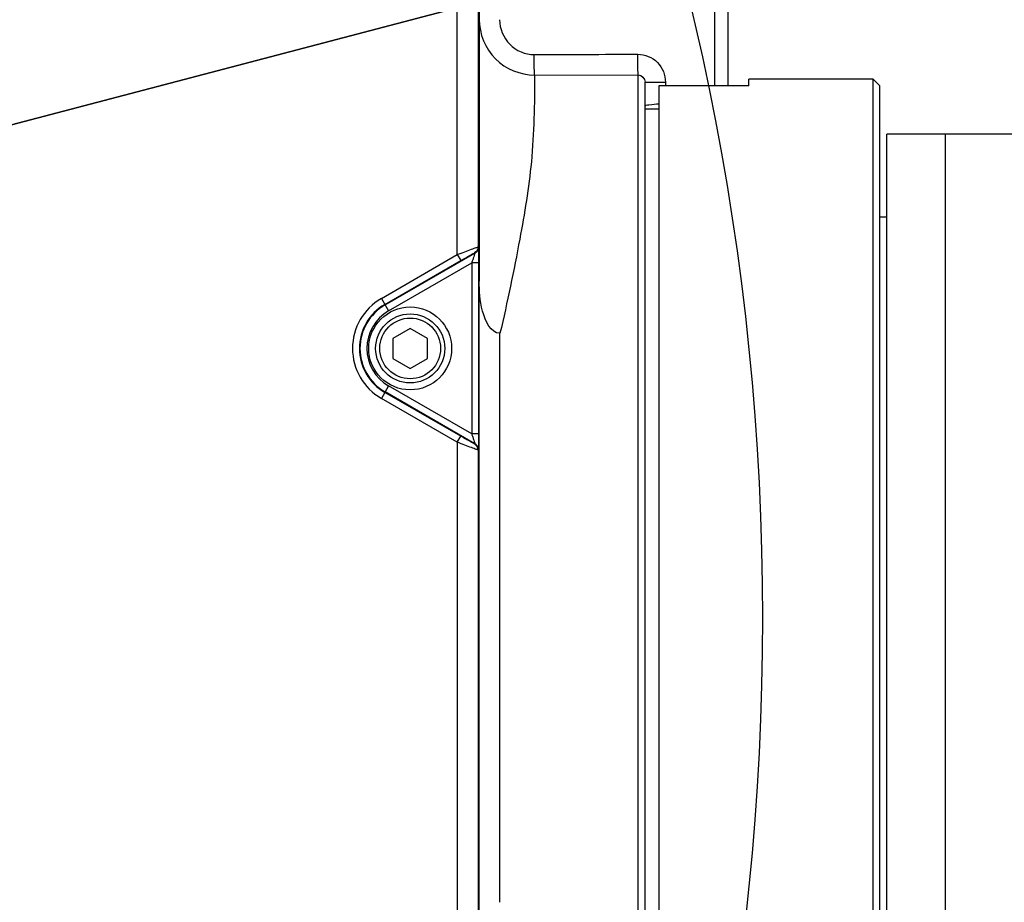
# Model space of a CAD drawing. Header units: millimetres. Extents: x 0 to 8410, y 0 to 5940.
# Tile 69 of 122: x 4703 to 4845, y 807 to 935. Entities that reach past the tile are written whole.
import ezdxf

# ---------------------------------------------------------------- set-up
doc = ezdxf.new("R2010")
doc.units = ezdxf.units.MM
doc.header["$LTSCALE"] = 462.55
doc.layers.get('0').update_dxf_attribs({"linetype": 'CONTINUOUS'})
for name, color, linetype in [('204101000016_DXF_DIMENSION', 7, 'CONTINUOUS'), ('304102000036DXF_CONTINUOUS_LINE', 7, 'CONTINUOUS'), ('304102000037DXF_CONTINUOUS_LINE', 7, 'CONTINUOUS'), ('304102000039DXF_CONTINUOUS_LINE', 7, 'CONTINUOUS'), ('304104000158DXF_CONTINUOUS_LINE', 7, 'CONTINUOUS'), ('304104000164DXF_CONTINUOUS_LINE', 7, 'CONTINUOUS'), ('501023000046DXF_CONTINUOUS_LINE', 7, 'CONTINUOUS'), ('504021000002DXF_CONTINUOUS_LINE', 7, 'CONTINUOUS')]:
    doc.layers.add(name, color=color, linetype=linetype)
doc.styles.get("Standard").update_dxf_attribs({"font": 'txt', "width": 0.7})
doc.dimstyles.new('DIMSTYLE_1', dxfattribs={"dimtxt": 90, "dimasz": 50, "dimexe": 1.5, "dimexo": 0, "dimtad": 1, "dimdsep": 46, "dimtxsty": 'Standard', "dimblk": '_FILLED', "dimblk1": '_FILLED', "dimblk2": '_FILLED', "dimcen": 0.09, "dimclrt": 5, "dimazin": 2, "dimtp": 0.01, "dimtm": 0.01, "dimtfac": 1, "dimtofl": 0, "dimtmove": 0, "dimatfit": 3, "dimldrblk": '_FILLED', "dimfxl": 1, "dimtolj": 1, "dimarcsym": 0})
doc.dimstyles.new('DIMSTYLE_8', dxfattribs={"dimtxt": 90, "dimasz": 50, "dimexe": 1.5, "dimexo": 0, "dimtad": 1, "dimdec": 0, "dimdsep": 46, "dimtxsty": 'Standard', "dimblk": '_FILLED', "dimblk1": '_FILLED', "dimblk2": '_FILLED', "dimcen": 0.09, "dimclrt": 5, "dimazin": 2, "dimtfac": 1, "dimtdec": 0, "dimtofl": 0, "dimtmove": 0, "dimatfit": 3, "dimldrblk": '_FILLED', "dimfxl": 1, "dimtolj": 1, "dimarcsym": 0})
doc.dimstyles.new('DIMSTYLE_9', dxfattribs={"dimtxt": 90, "dimasz": 50, "dimexe": 1.5, "dimexo": 0, "dimgap": 4.5, "dimtad": 0, "dimtih": 1, "dimtoh": 1, "dimdec": 1, "dimdsep": 46, "dimtxsty": 'Standard', "dimblk": '_FILLED', "dimblk1": '_FILLED', "dimblk2": '_FILLED', "dimcen": 0.09, "dimclrt": 5, "dimazin": 2, "dimtp": 0.5, "dimtm": 0.5, "dimtfac": 1, "dimtdec": 4, "dimtofl": 0, "dimtmove": 0, "dimatfit": 3, "dimldrblk": '_FILLED', "dimfxl": 1, "dimtolj": 1, "dimarcsym": 0})

# ---------------------------------------------------------------- blocks, each defined once
blk = doc.blocks.new('_FILLED')
at = {"color": 0, "linetype": 'ByBlock'}
blk.add_solid([(0, 0), (-1, 0.17), (-1, -0.17)], dxfattribs=at)
blk = doc.blocks.new('*D1')
at = {"layer": '204101000016_DXF_DIMENSION', "color": 2, "linetype": 'Continuous'}
for p, q in [((4706.85, 588.13), (4430.23, 848.67)), ((4430.23, 848.67), (5110.01, 208.38)), ((4706.85, 588.13), (4706.85, 588.13))]:
    blk.add_line(p, q, dxfattribs=at)
at = {"layer": '204101000016_DXF_DIMENSION', "color": 2, "linetype": 'Continuous', "xscale": 50, "yscale": 50, "zscale": 50, "rotation": 136.7128453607}
blk.add_blockref('_FILLED', (4706.85, 588.13), dxfattribs=at)
blk = doc.blocks.new('*D29')
at = {"layer": '204101000016_DXF_DIMENSION', "color": 2, "linetype": 'Continuous'}
for p, q in [((4430.23, 848.67), (6760.01, 1461.49)), ((6365.67, 1357.76), (4430.23, 848.67)), ((6365.67, 1357.76), (6365.67, 1357.76))]:
    blk.add_line(p, q, dxfattribs=at)
at = {"layer": '204101000016_DXF_DIMENSION', "color": 2, "linetype": 'Continuous', "xscale": 50, "yscale": 50, "zscale": 50, "rotation": 194.7380830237}
blk.add_blockref('_FILLED', (6365.67, 1357.76), dxfattribs=at)
blk = doc.blocks.new('*D31')
at = {"layer": '204101000016_DXF_DIMENSION', "color": 2, "linetype": 'Continuous'}
for start, end in [(98.0161, 167), (0, 68.5396)]:
    blk.add_arc((4430.23, 848.67), 492.77, start, end, dxfattribs=at)
for points in [[(3955.63, 1009.94), (3950.1, 959.52), (3971.97, 1005.28)], [(4911.98, 898.18), (4923, 848.67), (4928.96, 899.04)]]:
    blk.add_solid(points, dxfattribs=at)
blk = doc.blocks.new('*D32')
at = {"layer": '204101000016_DXF_DIMENSION', "color": 2, "linetype": 'Continuous'}
for start, end in [(291.4604, 360), (193, 261.9839)]:
    blk.add_arc((4430.23, 848.67), 492.77, start, end, dxfattribs=at)
for points in [[(4928.96, 798.31), (4923, 848.67), (4911.98, 799.17)], [(3971.97, 692.07), (3950.1, 737.83), (3955.63, 687.41)]]:
    blk.add_solid(points, dxfattribs=at)

msp = doc.modelspace()

# ---------------------------------------------------------------- linework, layer by layer
at = {"color": 2, "linetype": 'Continuous'}
msp.add_circle((4430.23457, 848.67366), 380, dxfattribs=at)
at = {"layer": '304102000036DXF_CONTINUOUS_LINE', "color": 7, "linetype": 'Continuous'}
for p, q in [((4769.23457, 1021.67366), (4769.23457, 897.40604)), ((4805.23457, 939.79833), (4805.23457, 925.66554)), ((4793.23457, 767.65636), (4793.23457, 926.22655)), ((4772.23457, 807.48811), (4772.23457, 889.85922))]:
    msp.add_line(p, q, dxfattribs=at)
at = {"layer": '304102000036DXF_CONTINUOUS_LINE', "color": 9, "linetype": 'Continuous'}
for p, q in [((4803.26948, 937.42354), (4803.26948, 925.66554)), ((4777.23457, 927.25742), (4792.23457, 927.29565)), ((4792.23457, 769.64203), (4792.23457, 927.29565)), ((4793.23457, 926.22651), (4796.18221, 926.22651)), ((4796.18221, 926.22651), (4796.18221, 925.66554))]:
    msp.add_line(p, q, dxfattribs=at)
for points, knots in [([(4769.23456, 935.26513), (4769.23465, 933.2233), (4770.93259, 928.96548), (4775.19148, 927.2545), (4777.23457, 927.25742)], [0, 0, 0, 0, 0.499845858, 1, 1, 1, 1]), ([(4772.18221, 935.26513), (4772.18231, 933.98292), (4773.23038, 931.30947), (4775.90153, 930.21986), (4777.18221, 930.22285)], [0, 0, 0, 0, 0.500298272, 1, 1, 1, 1]), ([(4777.23457, 927.25742), (4777.22133, 927.37092), (4777.19851, 928.36098), (4777.18455, 929.34841), (4777.18221, 930.22285)], [0, 0, 0, 0, 0.115576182, 1, 1, 1, 1]), ([(4792.18221, 930.26252), (4793.20704, 930.26532), (4795.34465, 929.39211), (4796.18227, 927.25261), (4796.18221, 926.22651)], [0, 0, 0, 0, 0.499690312, 1, 1, 1, 1]), ([(4792.23457, 927.29564), (4792.22114, 927.40843), (4792.19894, 928.39909), (4792.1845, 929.38691), (4792.18221, 930.26252)], [0, 0, 0, 0, 0.114829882, 1, 1, 1, 1]), ([(4777.23457, 927.25742), (4777.23455, 923.06409), (4777.11187, 915.08075), (4775.01429, 902.62282), (4773.2997, 894.38496), (4772.23457, 889.85922)], [0, 0, 0, 0, 0.332553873, 0.631278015, 1, 1, 1, 1])]:
    msp.add_open_spline(points, degree=3, knots=knots, dxfattribs=at)
for points in [[(4777.18221, 930.22285), (4782.18221, 930.23621), (4787.18221, 930.24944), (4792.18221, 930.26252)], [(4792.23457, 927.29565), (4792.72251, 927.30062), (4793.23458, 926.71452), (4793.23457, 926.22656)]]:
    msp.add_open_spline(points, degree=3, dxfattribs=at)
at = {"layer": '304102000036DXF_CONTINUOUS_LINE', "color": 7, "linetype": 'Continuous'}
for points, knots in [([(4793.23457, 922.68173), (4793.23457, 922.88378), (4794.23742, 922.99198), (4794.74653, 923.06951), (4795.23239, 923.09109)], [0, 0, 0, 0, 0.293511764, 1, 1, 1, 1]), ([(4772.23457, 889.85922), (4770.8728, 889.85921), (4769.34517, 893.45125), (4769.23457, 895.95586), (4769.23457, 897.40604)], [0, 0, 0, 0, 0.484279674, 1, 1, 1, 1])]:
    msp.add_open_spline(points, degree=3, knots=knots, dxfattribs=at)
at = {"layer": '304102000037DXF_CONTINUOUS_LINE', "color": 7, "linetype": 'Continuous'}
msp.add_line((4769.23457, 774.86394), (4769.23457, 1000.48338), dxfattribs=at)
at = {"layer": '304102000037DXF_CONTINUOUS_LINE', "color": 9, "linetype": 'Continuous'}
for p, q in [((4766.05956, 901.25138), (4766.05956, 982.32735)), ((4769.05911, 981.36181), (4769.05911, 902.3663)), ((4769.05911, 902.3663), (4769.10396, 902.3404)), ((4755.06149, 894.90164), (4766.05956, 901.25138)), ((4755.601, 893.9672), (4768.60404, 901.47451)), ((4766.05956, 901.25138), (4766.55949, 900.38549)), ((4768.55918, 901.5004), (4768.60404, 901.47451)), ((4755.56142, 894.03575), (4766.55949, 900.38549)), ((4756.10092, 893.1013), (4768.13842, 900.05115)), ((4769.13826, 900.05115), (4768.13842, 900.05115)), ((4768.13842, 900.05115), (4768.13842, 875.29616)), ((4769.13826, 900.05115), (4769.13826, 875.29616)), ((4755.06149, 894.90164), (4756.10092, 893.1013)), ((4756.10092, 882.24602), (4755.06149, 880.44568)), ((4768.13842, 875.29616), (4756.10092, 882.24602)), ((4766.55949, 874.96183), (4755.56142, 881.31157)), ((4768.60404, 873.87281), (4755.601, 881.38012)), ((4766.05956, 874.09594), (4755.06149, 880.44568)), ((4769.13826, 875.29616), (4768.13842, 875.29616)), ((4766.05956, 874.09594), (4766.55949, 874.96183)), ((4766.05956, 874.09594), (4766.05956, 793.01997)), ((4768.60404, 873.87281), (4768.55918, 873.84691)), ((4769.10396, 873.00692), (4769.05911, 872.98102)), ((4769.05911, 872.98102), (4769.05911, 793.98551))]:
    msp.add_line(p, q, dxfattribs=at)
for radius in [8.34615, 7.34631, 7.26715, 6.2673]:
    msp.add_arc((4759.23457, 887.67366), radius, 120, 240, dxfattribs=at)
for points, knots in [([(4766.05956, 901.25138), (4766.42688, 901.39278), (4767.11468, 901.65449), (4767.93172, 901.96712), (4768.47749, 902.16215), (4768.76642, 902.28021), (4768.94697, 902.31808), (4769.03623, 902.3749), (4769.05911, 902.3663)], [0, 0, 0, 0, 0.368942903, 0.6904328, 0.81797219, 0.915239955, 0.977089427, 1, 1, 1, 1]), ([(4769.10396, 902.3404), (4769.12003, 902.3317), (4769.09886, 902.24252), (4769.12794, 902.11587), (4769.12134, 901.87908), (4769.13444, 901.46294), (4769.13566, 900.8421), (4769.13833, 900.32505), (4769.13826, 900.05115)], [0, 0, 0, 0, 0.023933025, 0.089350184, 0.190849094, 0.321388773, 0.64119284, 1, 1, 1, 1]), ([(4766.55949, 900.38549), (4766.79665, 900.52242), (4767.24571, 900.77875), (4767.78385, 901.08788), (4768.15098, 901.28489), (4768.35244, 901.40851), (4768.47736, 901.4477), (4768.54331, 901.50945), (4768.55918, 901.5004)], [0, 0, 0, 0, 0.358758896, 0.678546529, 0.809092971, 0.9106295, 0.976065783, 1, 1, 1, 1]), ([(4768.60403, 901.4745), (4768.61883, 901.47174), (4768.56893, 901.38918), (4768.56022, 901.24974), (4768.42445, 900.91547), (4768.29819, 900.50716), (4768.19165, 900.20489), (4768.13842, 900.05115)], [0, 0, 0, 0, 0.030165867, 0.111949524, 0.366236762, 0.674177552, 1, 1, 1, 1]), ([(4768.13842, 875.29616), (4768.19165, 875.14242), (4768.29819, 874.84017), (4768.42445, 874.43181), (4768.56021, 874.09763), (4768.56895, 873.95808), (4768.61883, 873.87562), (4768.60403, 873.87282)], [0, 0, 0, 0, 0.325824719, 0.633767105, 0.888057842, 0.969836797, 1, 1, 1, 1]), ([(4769.13826, 875.29616), (4769.13833, 875.02227), (4769.13567, 874.50521), (4769.13443, 873.88441), (4769.12135, 873.4682), (4769.1279, 873.23154), (4769.09894, 873.10464), (4769.11996, 873.01574), (4769.10396, 873.00692)], [0, 0, 0, 0, 0.358805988, 0.678609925, 0.809151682, 0.910656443, 0.976067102, 1, 1, 1, 1]), ([(4769.05911, 872.98102), (4769.03623, 872.97243), (4768.94698, 873.02924), (4768.76642, 873.06711), (4768.47749, 873.18517), (4767.93172, 873.3802), (4767.11468, 873.69283), (4766.42688, 873.95454), (4766.05956, 874.09594)], [0, 0, 0, 0, 0.022910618, 0.084759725, 0.182027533, 0.309567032, 0.631056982, 1, 1, 1, 1]), ([(4768.55918, 873.84691), (4768.54331, 873.83787), (4768.47736, 873.89962), (4768.35244, 873.93881), (4768.15098, 874.06243), (4767.78385, 874.25944), (4767.24571, 874.56857), (4766.79665, 874.8249), (4766.55949, 874.96183)], [0, 0, 0, 0, 0.02393399, 0.089370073, 0.190906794, 0.321453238, 0.64124098, 1, 1, 1, 1])]:
    msp.add_open_spline(points, degree=3, knots=knots, dxfattribs=at)
for points in [[(4769.05911, 902.3663), (4769.05905, 902.03302), (4768.84778, 901.6671), (4768.55918, 901.5004)], [(4769.10396, 902.3404), (4769.1039, 902.00712), (4768.89264, 901.6412), (4768.60404, 901.47451)], [(4769.05911, 872.98102), (4769.05905, 873.3143), (4768.84778, 873.68022), (4768.55918, 873.84691)], [(4769.10396, 873.00692), (4769.1039, 873.3402), (4768.89264, 873.70612), (4768.60404, 873.87281)]]:
    msp.add_open_spline(points, degree=3, dxfattribs=at)
at = {"layer": '304102000039DXF_CONTINUOUS_LINE', "color": 7, "linetype": 'Continuous'}
for p, q in [((4855.85968, 918.67366), (4836.73457, 918.67366)), ((4836.73457, 784.15859), (4836.73457, 918.67244))]:
    msp.add_line(p, q, dxfattribs=at)
at = {"layer": '304104000158DXF_CONTINUOUS_LINE', "color": 7, "linetype": 'Continuous'}
for p, q in [((4836.73457, 918.67366), (4828.23457, 918.67366)), ((4828.23457, 764.54257), (4828.23457, 918.67313)), ((4836.73457, 759.67422), (4836.73457, 918.67313)), ((4828.23457, 906.67366), (4827.23457, 906.67366))]:
    msp.add_line(p, q, dxfattribs=at)
at = {"layer": '304104000164DXF_CONTINUOUS_LINE', "color": 7, "linetype": 'Continuous'}
for p, q in [((4826.23457, 926.67366), (4808.23457, 926.67366)), ((4808.23457, 925.66554), (4808.23457, 926.67366)), ((4826.23451, 771.67987), (4826.23457, 926.67366)), ((4827.23457, 925.67366), (4826.23457, 926.67366)), ((4808.23457, 925.66554), (4795.23457, 925.66554)), ((4795.23457, 925.66554), (4795.23457, 770.67366)), ((4827.23457, 771.67987), (4827.23457, 925.67366)), ((4795.23457, 922.30532), (4793.23457, 922.30532))]:
    msp.add_line(p, q, dxfattribs=at)
at = {"layer": '501023000046DXF_CONTINUOUS_LINE', "color": 7, "linetype": 'Continuous'}
for p, q in [((4759.23457, 890.56041), (4756.73457, 889.11704)), ((4761.73457, 889.11704), (4759.23457, 890.56041)), ((4756.73457, 889.11704), (4756.73457, 886.23028)), ((4761.73457, 886.23028), (4761.73457, 889.11704)), ((4756.73457, 886.23028), (4759.23457, 884.78691)), ((4759.23457, 884.78691), (4761.73457, 886.23028))]:
    msp.add_line(p, q, dxfattribs=at)
msp.add_circle((4759.23457, 887.67366), 5, dxfattribs=at)
at = {"layer": '501023000046DXF_CONTINUOUS_LINE', "color": 9, "linetype": 'Continuous'}
msp.add_circle((4759.23457, 887.67366), 4.4, dxfattribs=at)
at = {"layer": '504021000002DXF_CONTINUOUS_LINE', "color": 7, "linetype": 'Continuous'}
msp.add_circle((4759.23457, 887.67366), 6, dxfattribs=at)

# ---------------------------------------------------------------- dimensions: what is measured, and where the dimension line sits
at = {"layer": '204101000016_DXF_DIMENSION', "color": 2, "linetype": 'Continuous'}
for mpoint, dimstyle, picture, middle in [((6365.66592, 1357.76438), 'DIMSTYLE_8', '*D29', (6449.65089, 1403.12092)), ((4706.84807, 588.12621), 'DIMSTYLE_1', '*D1', (4942.00368, 397.53829))]:
    dim = msp.add_radius_dim(center=(4430.23457, 848.67366), mpoint=mpoint, text='R<>', dimstyle=dimstyle, override={"dimpost": '<>'}, dxfattribs=at)
    dim.commit()
    dim.dimension.update_dxf_attribs({"geometry": picture, "text_midpoint": middle, "dimtype": 164})
for base, line1, line2, picture, middle in [((4486.01746, 1338.27381), ((4918.07463, 848.67366), (4923.0023, 848.67366)), ((3954.89782, 958.41379), (3950.09644, 959.52228)), '*D31', (4361.51746, 1293.27381)), ((4486.01746, 359.07351), ((3954.89782, 738.93352), (3950.09644, 737.82504)), ((4918.07463, 848.67366), (4923.0023, 848.67366)), '*D32', (4361.51746, 314.07351))]:
    dim = msp.add_angular_dim_2l(base=base, line1=line1, line2=line2, dimstyle='DIMSTYLE_9', dxfattribs=at)
    dim.commit()
    dim.dimension.update_dxf_attribs({"geometry": picture, "text_midpoint": middle, "dimtype": 162})

doc.saveas('drawing.dxf')
